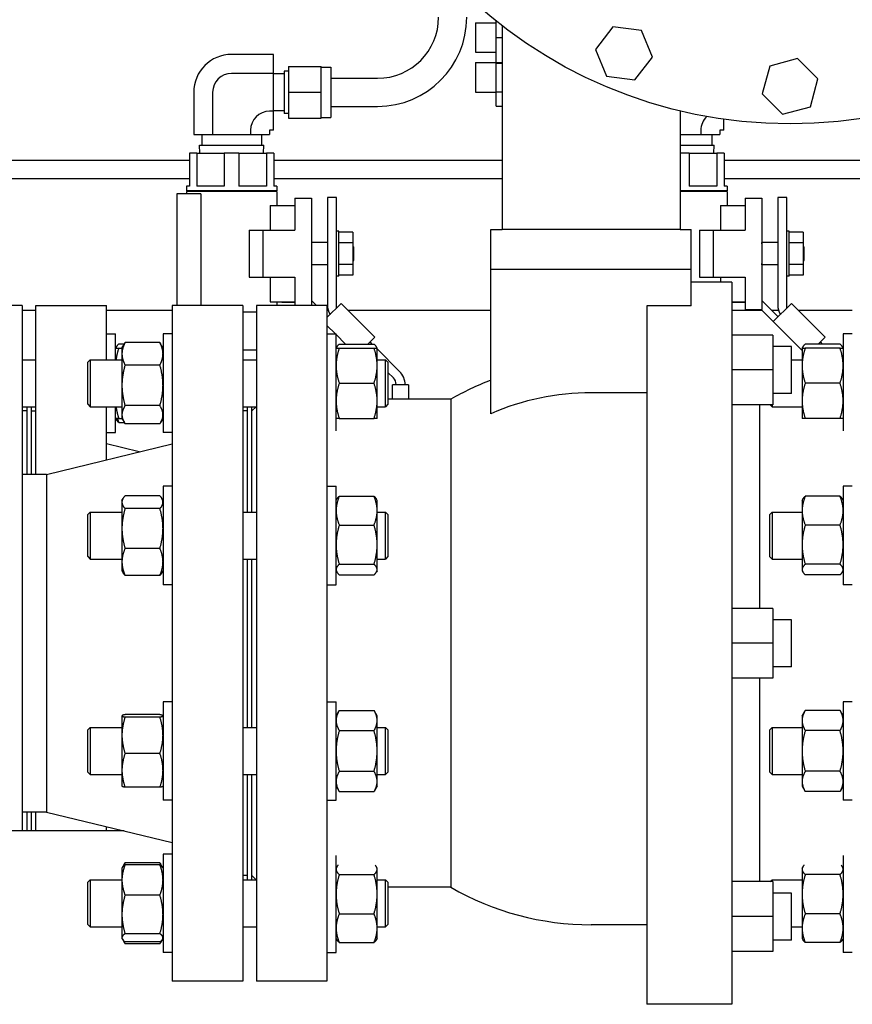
# Model space of a CAD drawing. Header units: inches. Extents: x 24 to 1128, y -69 to 748.
# Tile 87 of 256: x 188 to 199, y 195 to 208. Entities that reach past the tile are written whole.
import ezdxf

# ---------------------------------------------------------------- set-up
doc = ezdxf.new("R2010")
doc.units = ezdxf.units.IN
doc.header["$LTSCALE"] = 32
doc.header["$MEASUREMENT"] = 0
doc.layers.add('Visible (ANSI)', color=7, linetype='Continuous', lineweight=30)

msp = doc.modelspace()

# ---------------------------------------------------------------- linework, layer by layer
at = {"layer": 'Visible (ANSI)'}
for p, q in [((194.39347, 207.62585), (194.39347, 207.62579)), ((194.39347, 207.62585), (194.66947, 207.62585)), ((194.39347, 207.62579), (194.39347, 207.23179)), ((194.39347, 207.62579), (194.66947, 207.62579)), ((194.66947, 207.42879), (194.66947, 207.64779)), ((194.74787, 207.58629), (194.74787, 204.87067)), ((196.22625, 207.57162), (195.99288, 207.26748)), ((196.60633, 207.52158), (196.22625, 207.57162)), ((196.75304, 207.1674), (196.60633, 207.52158)), ((194.66947, 207.09679), (194.66947, 207.42879)), ((194.66947, 207.42879), (194.74787, 207.42879)), ((195.99288, 207.26748), (196.13958, 206.9133)), ((191.70537, 207.20385), (191.14534, 207.20385)), ((191.70537, 206.95126), (191.70537, 207.20385)), ((194.39347, 207.23179), (194.66947, 207.23179)), ((196.51967, 206.86326), (196.75304, 207.1674)), ((198.68459, 207.14766), (198.31429, 207.04844)), ((198.95567, 206.87659), (198.68459, 207.14766)), ((191.90221, 207.04267), (191.90221, 206.69867)), ((191.90221, 207.04267), (192.33922, 207.04267)), ((192.33922, 206.69867), (192.33922, 207.04267)), ((192.33922, 207.03267), (192.46521, 207.03267)), ((192.46521, 207.03267), (192.46521, 206.36467)), ((194.39347, 207.09396), (194.39347, 206.69996)), ((194.39347, 207.09396), (194.66947, 207.09396)), ((194.66947, 207.09679), (194.74787, 207.09679)), ((194.66947, 207.08864), (194.66947, 207.09679)), ((194.66947, 206.70528), (194.66947, 207.08864)), ((194.66947, 207.08864), (194.74787, 207.08864)), ((198.31429, 207.04844), (198.21507, 206.67814)), ((191.70537, 206.95126), (191.14534, 206.95126)), ((191.70537, 206.44608), (191.70537, 206.95126)), ((191.84316, 206.94617), (191.70537, 206.94617)), ((191.84316, 206.97927), (191.84316, 206.41807)), ((191.90221, 206.97927), (191.84316, 206.97927)), ((192.46521, 206.88617), (193.09021, 206.88617)), ((196.13958, 206.9133), (196.51967, 206.86326)), ((198.85645, 206.50629), (198.95567, 206.87659)), ((190.64003, 206.69854), (190.64003, 206.13867)), ((190.89262, 206.69854), (190.89262, 206.13867)), ((191.90221, 206.69867), (191.90221, 206.35467)), ((191.90221, 206.69867), (192.33922, 206.69867)), ((192.33922, 206.35467), (192.33922, 206.69867)), ((194.39347, 206.69996), (194.66947, 206.69996)), ((194.66947, 206.5136), (194.66947, 206.70528)), ((194.66947, 206.70528), (194.74787, 206.70528)), ((198.21507, 206.67814), (198.48615, 206.40707)), ((192.46521, 206.51117), (193.09021, 206.51117)), ((194.66947, 206.5136), (194.74787, 206.5136)), ((198.48615, 206.40707), (198.85645, 206.50629)), ((191.70537, 206.44608), (191.65131, 206.44608)), ((191.84316, 206.45117), (191.70537, 206.45117)), ((191.70537, 206.19349), (191.70537, 206.44608)), ((191.90221, 206.41807), (191.84316, 206.41807)), ((191.90221, 206.35467), (192.33922, 206.35467)), ((192.33922, 206.36467), (192.46521, 206.36467)), ((197.12287, 206.45031), (197.12287, 204.87067)), ((197.70537, 206.19349), (197.70537, 206.33962)), ((190.64003, 206.13867), (190.89262, 206.13867)), ((190.74887, 206.13867), (190.74887, 205.99567)), ((190.89262, 206.13867), (191.39793, 206.13867)), ((191.39793, 206.1927), (191.39793, 206.13867)), ((191.39793, 206.13867), (191.65052, 206.13867)), ((191.54187, 206.13867), (191.54187, 205.99567)), ((191.65052, 206.1927), (191.65052, 206.13867)), ((191.70537, 206.19349), (191.65131, 206.19349)), ((197.12287, 206.13867), (197.39793, 206.13867)), ((197.39793, 206.1927), (197.39793, 206.13867)), ((197.39793, 206.13867), (197.65052, 206.13867)), ((197.54187, 206.13867), (197.54187, 205.99567)), ((197.65052, 206.1927), (197.65052, 206.13867)), ((197.70537, 206.19349), (197.65131, 206.19349)), ((190.71614, 205.99567), (191.5746, 205.99567)), ((190.71949, 205.88867), (190.71614, 205.99567)), ((191.57125, 205.88867), (191.5746, 205.99567)), ((197.12287, 205.99567), (197.5746, 205.99567)), ((197.57125, 205.88867), (197.5746, 205.99567)), ((190.68083, 205.88867), (190.58287, 205.88867)), ((190.58287, 205.88867), (190.58287, 205.44667)), ((190.68083, 205.88867), (190.68083, 205.44667)), ((190.68083, 205.88867), (191.04741, 205.88867)), ((191.24333, 205.88867), (191.04741, 205.88867)), ((191.04741, 205.88867), (191.04741, 205.44667)), ((191.24333, 205.88867), (191.24333, 205.44667)), ((191.24333, 205.88867), (191.60991, 205.88867)), ((191.70787, 205.88867), (191.60991, 205.88867)), ((191.60991, 205.88867), (191.60991, 205.44667)), ((191.70787, 205.88867), (191.70787, 205.44667)), ((197.24333, 205.88867), (197.12287, 205.88867)), ((197.24333, 205.88867), (197.24333, 205.44667)), ((197.24333, 205.88867), (197.60991, 205.88867)), ((197.70787, 205.88867), (197.60991, 205.88867)), ((197.60991, 205.88867), (197.60991, 205.44667)), ((197.70787, 205.88867), (197.70787, 205.44667)), ((186.56497, 205.79617), (190.58287, 205.79617)), ((191.70787, 205.79617), (194.74787, 205.79617)), ((197.70787, 205.79617), (202.58287, 205.79617)), ((190.58287, 205.54617), (186.56497, 205.54617)), ((190.58287, 205.44667), (190.54437, 205.44667)), ((190.54437, 205.44667), (190.54437, 205.38667)), ((191.04741, 205.44667), (190.68083, 205.44667)), ((191.60991, 205.44667), (191.24333, 205.44667)), ((194.74787, 205.54617), (191.70787, 205.54617)), ((191.74637, 205.44667), (191.70787, 205.44667)), ((191.74637, 205.44667), (191.74637, 205.38667)), ((197.60991, 205.44667), (197.24333, 205.44667)), ((202.58287, 205.54617), (197.70787, 205.54617)), ((197.74637, 205.44667), (197.70787, 205.44667)), ((197.74637, 205.44667), (197.74637, 205.38667)), ((190.73598, 205.34667), (190.41437, 205.34667)), ((190.41437, 205.34667), (190.41437, 203.85867)), ((191.74637, 205.38667), (190.54437, 205.38667)), ((191.74637, 205.37667), (190.54437, 205.37667)), ((190.54437, 205.37667), (190.54437, 205.34667)), ((190.55037, 205.38667), (190.55037, 205.37667)), ((190.73598, 205.34667), (190.73598, 203.85867)), ((191.74037, 205.38667), (191.74037, 205.37667)), ((191.74637, 205.37667), (191.74637, 205.19167)), ((191.98737, 205.29067), (192.20937, 205.29067)), ((191.98737, 205.29067), (191.98737, 204.86067)), ((192.20937, 205.29067), (192.20937, 203.85867)), ((192.54097, 205.29867), (192.42137, 205.29867)), ((192.42137, 205.29867), (192.42137, 203.86626)), ((192.54097, 203.82321), (192.54097, 205.29867)), ((197.74637, 205.38667), (197.12287, 205.38667)), ((197.74637, 205.37667), (197.12287, 205.37667)), ((197.74037, 205.38667), (197.74037, 205.37667)), ((197.74637, 205.37667), (197.74637, 205.19167)), ((197.98737, 205.29067), (198.20937, 205.29067)), ((197.98737, 205.29067), (197.98737, 204.86067)), ((198.20937, 205.29067), (198.20937, 203.80667)), ((198.54097, 205.29867), (198.42137, 205.29867)), ((198.42137, 205.29867), (198.42137, 203.86626)), ((198.54097, 203.82321), (198.54097, 205.29867)), ((191.65904, 205.19167), (191.65904, 204.86067)), ((191.65904, 205.19167), (191.98737, 205.19167)), ((197.65904, 205.19167), (197.65904, 204.86067)), ((197.65904, 205.19167), (197.98737, 205.19167)), ((191.37837, 204.86067), (191.37837, 204.23667)), ((191.37837, 204.86067), (191.56637, 204.86067)), ((191.56637, 204.86067), (191.98737, 204.86067)), ((191.56637, 204.23667), (191.56637, 204.86067)), ((192.57197, 204.84967), (192.54097, 204.84967)), ((192.57197, 204.24767), (192.57197, 204.84967)), ((192.75947, 204.83417), (192.57197, 204.83417)), ((192.75947, 204.83417), (192.75947, 204.69142)), ((194.60037, 204.87067), (194.74787, 204.87067)), ((194.60037, 204.34067), (194.60037, 204.87067)), ((197.12287, 204.87067), (194.74787, 204.87067)), ((197.12287, 204.87067), (197.27037, 204.87067)), ((197.27037, 204.34067), (197.27037, 204.87067)), ((197.37837, 204.86067), (197.37837, 204.23667)), ((197.37837, 204.86067), (197.56637, 204.86067)), ((197.56637, 204.86067), (197.98737, 204.86067)), ((197.56637, 204.23667), (197.56637, 204.86067)), ((198.57197, 204.84967), (198.54097, 204.84967)), ((198.57197, 204.24767), (198.57197, 204.84967)), ((198.75947, 204.83417), (198.57197, 204.83417)), ((198.75947, 204.83417), (198.75947, 204.69142)), ((192.42137, 204.69742), (192.20937, 204.69742)), ((192.75947, 204.69142), (192.57197, 204.69142)), ((192.75947, 204.69142), (192.75947, 204.40592)), ((192.75947, 204.64067), (192.77537, 204.64067)), ((192.77537, 204.45667), (192.77537, 204.64067)), ((198.21037, 204.69867), (198.20937, 204.69867)), ((198.21037, 204.67867), (198.21037, 204.69867)), ((198.42137, 204.69742), (198.21037, 204.69742)), ((198.21037, 204.67867), (198.21037, 204.65879)), ((198.75947, 204.69142), (198.57197, 204.69142)), ((198.75947, 204.69142), (198.75947, 204.40592)), ((198.75947, 204.64067), (198.77537, 204.64067)), ((198.77537, 204.45667), (198.77537, 204.64067)), ((192.42137, 204.39992), (192.20937, 204.39992)), ((192.75947, 204.40592), (192.57197, 204.40592)), ((192.75947, 204.45667), (192.77537, 204.45667)), ((192.75947, 204.40592), (192.75947, 204.26317)), ((198.21037, 204.39867), (198.20937, 204.39867)), ((198.21037, 204.43855), (198.21037, 204.41867)), ((198.21037, 204.39867), (198.21037, 204.41867)), ((198.42137, 204.39992), (198.21037, 204.39992)), ((198.75947, 204.40592), (198.57197, 204.40592)), ((198.75947, 204.45667), (198.77537, 204.45667)), ((198.75947, 204.40592), (198.75947, 204.26317)), ((192.57197, 204.24767), (192.54097, 204.24767)), ((192.75947, 204.26317), (192.57197, 204.26317)), ((194.60037, 204.34067), (197.27037, 204.34067)), ((194.60037, 202.41746), (194.60037, 204.34067)), ((197.27037, 203.85445), (197.27037, 204.34067)), ((198.57197, 204.24767), (198.54097, 204.24767)), ((198.75947, 204.26317), (198.57197, 204.26317)), ((191.37837, 204.23667), (191.56637, 204.23667)), ((191.56637, 204.23667), (191.98737, 204.23667)), ((191.65904, 204.23667), (191.65904, 203.90567)), ((191.98737, 204.23667), (191.98737, 203.85867)), ((197.80937, 204.16867), (197.27037, 204.16867)), ((197.37837, 204.23667), (197.56637, 204.23667)), ((197.56637, 204.23667), (197.98737, 204.23667)), ((197.65904, 204.23667), (197.65904, 204.16867)), ((197.80937, 204.16867), (197.80937, 194.54867)), ((197.98737, 204.23667), (197.98737, 203.80667)), ((188.35238, 203.85867), (187.47836, 203.85867)), ((188.35238, 203.85867), (188.35238, 196.85867)), ((188.53787, 201.60867), (188.53787, 203.85867)), ((188.53787, 203.85867), (189.47787, 203.85867)), ((189.47787, 203.13572), (189.47787, 203.85867)), ((190.35287, 203.85867), (190.35287, 194.85867)), ((191.29287, 203.85867), (190.35287, 203.85867)), ((191.29287, 203.85867), (191.29287, 194.85867)), ((191.47537, 203.85867), (191.47537, 194.85867)), ((192.41537, 203.85867), (191.47537, 203.85867)), ((191.65904, 203.90567), (191.98737, 203.90567)), ((191.74637, 203.90567), (191.74637, 203.85867)), ((191.81454, 203.90567), (191.81454, 203.90297)), ((191.81454, 203.90297), (191.98737, 203.90297)), ((192.2757, 203.85867), (192.20937, 203.925)), ((192.6044, 203.88664), (192.41537, 203.69761)), ((192.41537, 203.85867), (192.41537, 194.85867)), ((193.05341, 203.43762), (192.6044, 203.88664)), ((196.67937, 203.85445), (196.67937, 194.54867)), ((197.27037, 203.85445), (196.67937, 203.85445)), ((197.80937, 203.90567), (197.98737, 203.90567)), ((197.81454, 203.90567), (197.81454, 203.90297)), ((197.81454, 203.90297), (197.98737, 203.90297)), ((198.42606, 203.7083), (198.20937, 203.925)), ((198.6044, 203.88664), (198.36264, 203.64488)), ((199.05341, 203.43762), (198.6044, 203.88664)), ((188.35238, 203.79617), (188.53787, 203.79617)), ((189.47787, 203.79617), (190.35287, 203.79617)), ((191.29287, 203.77267), (191.47537, 203.77267)), ((192.41537, 203.79617), (192.4314, 203.79617)), ((192.42606, 203.7083), (192.41537, 203.719)), ((192.69486, 203.79617), (194.60037, 203.79617)), ((197.80937, 203.79617), (198.21134, 203.79617)), ((197.98737, 203.80667), (198.20937, 203.80667)), ((198.20084, 203.80667), (198.36264, 203.64488)), ((198.3382, 203.79617), (198.4314, 203.79617)), ((198.69486, 203.79617), (199.41537, 203.79617)), ((192.41537, 203.59214), (192.52859, 203.47892)), ((198.36264, 203.64488), (198.74637, 203.26114)), ((189.47787, 203.47947), (189.59987, 203.47947)), ((189.59987, 203.13572), (189.59987, 203.47947)), ((190.23087, 203.47947), (190.23087, 202.16697)), ((190.35287, 203.47947), (190.23087, 203.47947)), ((192.41537, 203.47892), (192.53737, 203.47892)), ((192.53737, 202.18751), (192.53737, 203.47892)), ((192.53737, 203.47014), (192.66191, 203.34561)), ((198.35637, 203.46467), (197.80937, 203.46467)), ((198.35637, 203.46455), (197.80937, 203.46455)), ((198.35637, 203.46467), (198.35637, 203.46455)), ((198.35637, 203.46455), (198.35637, 202.99955)), ((199.29337, 203.47892), (199.29337, 202.18751)), ((199.41537, 203.47892), (199.29337, 203.47892)), ((189.64174, 203.34604), (189.71509, 203.34604)), ((189.68387, 203.29197), (189.71582, 203.34731)), ((190.189, 203.36351), (189.72574, 203.36351)), ((190.23087, 203.29197), (190.19892, 203.34731)), ((192.57924, 203.34561), (193.0425, 203.34561)), ((192.96139, 203.34561), (193.05341, 203.43762)), ((193.01857, 203.34561), (192.98998, 203.3742)), ((199.2515, 203.34561), (198.78824, 203.34561)), ((198.96139, 203.34561), (199.05341, 203.43762)), ((199.01857, 203.34561), (198.98998, 203.3742)), ((189.59987, 203.29197), (189.60942, 203.3085)), ((189.64174, 203.29197), (189.68387, 203.29197)), ((189.68387, 203.29197), (189.68387, 203.21441)), ((189.68387, 203.21441), (189.68387, 202.79516)), ((191.29287, 203.26867), (191.47537, 203.26867)), ((192.53737, 203.29154), (192.54692, 203.30807)), ((192.57924, 203.29142), (193.0425, 203.29142)), ((193.08437, 203.29154), (193.07482, 203.30807)), ((193.08437, 203.29142), (193.08437, 203.29154)), ((193.08437, 203.05704), (193.08437, 203.29142)), ((193.38375, 202.98043), (193.08437, 203.27981)), ((198.60637, 203.31217), (198.35637, 203.31217)), ((198.60637, 203.31205), (198.35637, 203.31205)), ((198.60637, 203.31205), (198.60637, 203.31217)), ((198.60637, 202.68705), (198.60637, 203.31205)), ((198.74637, 203.29154), (198.75592, 203.30807)), ((198.74637, 203.29154), (198.74637, 203.29142)), ((198.74637, 203.29142), (198.74637, 203.05704)), ((199.2515, 203.29142), (198.78824, 203.29142)), ((199.29337, 203.29154), (199.28382, 203.30807)), ((188.35238, 203.13572), (188.53787, 203.13572)), ((189.22787, 203.10442), (189.25917, 203.13572)), ((189.22787, 202.54202), (189.22787, 203.10442)), ((189.25917, 203.13572), (189.25917, 202.51072)), ((189.25917, 203.13572), (189.68387, 203.13572)), ((190.189, 203.06531), (189.72574, 203.06531)), ((191.29287, 203.13572), (191.47537, 203.13572)), ((193.08437, 203.13572), (193.19657, 203.13572)), ((193.19657, 202.51072), (193.19657, 203.13572)), ((193.22787, 203.10442), (193.19657, 203.13572)), ((193.22787, 203.10442), (193.22787, 202.54202)), ((198.60637, 203.13529), (198.74637, 203.13529)), ((198.60637, 203.13517), (198.74637, 203.13517)), ((193.08437, 202.58829), (193.08437, 203.05704)), ((193.22787, 202.96717), (193.30076, 202.89428)), ((198.35637, 202.99955), (197.80937, 202.99955)), ((198.35637, 202.99955), (198.35637, 202.53455)), ((198.74637, 203.05704), (198.74637, 202.58829)), ((192.57924, 202.82267), (193.0425, 202.82267)), ((193.32037, 202.80167), (193.29037, 202.80167)), ((193.29037, 202.60867), (193.29037, 202.80167)), ((193.47397, 202.80167), (193.32037, 202.80167)), ((193.33737, 202.80589), (193.33737, 202.80167)), ((193.45697, 202.80167), (193.45697, 202.80366)), ((193.50397, 202.80167), (193.47397, 202.80167)), ((193.50397, 202.80167), (193.50397, 202.60867)), ((199.2515, 202.82267), (198.78824, 202.82267)), ((189.68387, 202.79516), (189.68387, 202.40397)), ((196.67937, 202.69609), (195.93537, 202.69609)), ((198.60637, 202.68705), (198.35637, 202.68705)), ((189.22787, 202.54202), (189.25917, 202.51072)), ((193.08437, 202.35392), (193.08437, 202.58829)), ((193.22787, 202.54202), (193.19657, 202.51072)), ((194.06454, 202.60867), (193.22787, 202.60867)), ((194.06454, 202.60867), (194.06454, 196.10867)), ((198.74637, 202.58829), (198.74637, 202.35392)), ((188.35238, 202.51072), (188.53787, 202.51072)), ((188.41537, 202.45316), (188.35238, 202.45316)), ((188.41537, 202.51072), (188.41537, 201.60867)), ((188.47787, 201.60867), (188.47787, 202.51072)), ((188.47787, 202.45367), (188.53787, 202.45367)), ((189.25917, 202.51072), (189.68387, 202.51072)), ((189.47787, 201.80189), (189.47787, 202.51072)), ((189.59987, 202.16697), (189.59987, 202.51072)), ((190.189, 202.52501), (189.72574, 202.52501)), ((191.29287, 202.51072), (191.47537, 202.51072)), ((191.35287, 202.45367), (191.29287, 202.45367)), ((191.35287, 202.51072), (191.35287, 201.10623)), ((191.41537, 201.10623), (191.41537, 202.51072)), ((191.41537, 202.45367), (191.47242, 202.51072)), ((193.08437, 202.51072), (193.19657, 202.51072)), ((198.35637, 202.53455), (197.80937, 202.53455)), ((198.18437, 199.82355), (198.18437, 202.53455)), ((198.32228, 202.53455), (198.34667, 202.51017)), ((198.34667, 202.53455), (198.34667, 202.51017)), ((198.34667, 202.51017), (198.74637, 202.51017)), ((189.59987, 202.35447), (189.60942, 202.33793)), ((189.64174, 202.35447), (189.68387, 202.35447)), ((189.64174, 202.3004), (189.71509, 202.3004)), ((189.68387, 202.40397), (189.68387, 202.35447)), ((189.68387, 202.35447), (189.71582, 202.29912)), ((190.189, 202.28292), (189.72574, 202.28292)), ((190.23087, 202.35447), (190.19892, 202.29912)), ((192.57924, 202.35392), (193.0425, 202.35392)), ((199.2515, 202.35392), (198.78824, 202.35392)), ((189.47787, 202.16697), (189.59987, 202.16697)), ((190.35287, 202.16697), (190.23087, 202.16697)), ((188.67954, 201.60867), (190.35287, 202.01367)), ((189.91537, 201.90778), (189.47787, 202.01367)), ((188.35287, 201.60867), (188.35287, 197.10867)), ((188.67954, 201.60867), (188.35287, 201.60867)), ((188.67954, 201.60867), (188.67954, 197.10867)), ((190.23087, 201.44998), (190.23087, 200.13748)), ((190.35287, 201.44998), (190.23087, 201.44998)), ((192.41537, 201.44964), (192.53737, 201.44964)), ((192.53737, 200.13714), (192.53737, 201.44964)), ((199.29337, 201.44964), (199.29337, 200.13714)), ((199.41537, 201.44964), (199.29337, 201.44964)), ((189.68387, 201.26248), (189.6985, 201.28783)), ((189.68387, 201.26248), (189.68387, 201.23844)), ((189.68387, 201.23844), (189.68387, 200.88773)), ((190.189, 201.324), (189.72574, 201.324)), ((190.23087, 201.26248), (190.21624, 201.28783)), ((192.53737, 201.26214), (192.54692, 201.27867)), ((192.57924, 201.31621), (193.0425, 201.31621)), ((193.08437, 201.26214), (193.07482, 201.27867)), ((193.08437, 201.12485), (193.08437, 201.26214)), ((198.74637, 201.26214), (198.75592, 201.27867)), ((198.74637, 201.26214), (198.74637, 201.12485)), ((199.2515, 201.31621), (198.78824, 201.31621)), ((199.29337, 201.26214), (199.28382, 201.27867)), ((189.22787, 201.07493), (189.25917, 201.10623)), ((189.25917, 201.10623), (189.25917, 200.48123)), ((189.25917, 201.10623), (189.68387, 201.10623)), ((190.189, 201.15287), (189.72574, 201.15287)), ((191.29287, 201.10623), (191.47537, 201.10623)), ((193.08437, 200.67207), (193.08437, 201.12485)), ((193.08437, 201.10623), (193.19657, 201.10623)), ((193.19657, 200.48123), (193.19657, 201.10623)), ((193.22787, 201.07493), (193.19657, 201.10623)), ((198.31537, 201.07459), (198.34667, 201.10589)), ((198.34667, 201.10589), (198.34667, 200.48089)), ((198.34667, 201.10589), (198.74637, 201.10589)), ((198.74637, 201.12485), (198.74637, 200.67207)), ((189.22787, 200.51253), (189.22787, 201.07493)), ((193.22787, 201.07493), (193.22787, 200.51253)), ((198.31537, 200.51219), (198.31537, 201.07459)), ((189.68387, 200.88773), (189.68387, 200.44303)), ((192.57924, 200.93348), (193.0425, 200.93348)), ((199.2515, 200.93348), (198.78824, 200.93348)), ((190.189, 200.6226), (189.72574, 200.6226)), ((193.08437, 200.34061), (193.08437, 200.67207)), ((198.74637, 200.67207), (198.74637, 200.34061)), ((189.22787, 200.51253), (189.25917, 200.48123)), ((189.25917, 200.48123), (189.68387, 200.48123)), ((189.68387, 200.44303), (189.68387, 200.32498)), ((191.29287, 200.48123), (191.47537, 200.48123)), ((191.35287, 200.48123), (191.35287, 198.23611)), ((191.41537, 198.23611), (191.41537, 200.48123)), ((193.08437, 200.48123), (193.19657, 200.48123)), ((193.22787, 200.51253), (193.19657, 200.48123)), ((198.31537, 200.51219), (198.34667, 200.48089)), ((198.34667, 200.48089), (198.74637, 200.48089)), ((189.68387, 200.32498), (189.6985, 200.29964)), ((190.23087, 200.32498), (190.21624, 200.29964)), ((192.53737, 200.32464), (192.54692, 200.3081)), ((192.57924, 200.41066), (193.0425, 200.41066)), ((193.08437, 200.32464), (193.07482, 200.3081)), ((193.08437, 200.32464), (193.08437, 200.34061)), ((198.74637, 200.34061), (198.74637, 200.32464)), ((198.74637, 200.32464), (198.75592, 200.3081)), ((199.2515, 200.41066), (198.78824, 200.41066)), ((199.29337, 200.32464), (199.28382, 200.3081)), ((190.189, 200.26346), (189.72574, 200.26346)), ((192.57924, 200.27057), (193.0425, 200.27057)), ((199.2515, 200.27057), (198.78824, 200.27057)), ((190.35287, 200.13748), (190.23087, 200.13748)), ((192.41537, 200.13714), (192.53737, 200.13714)), ((199.41537, 200.13714), (199.29337, 200.13714)), ((198.35637, 199.82355), (197.80937, 199.82355)), ((198.35637, 199.82355), (198.35637, 199.35855)), ((198.60637, 199.67105), (198.35637, 199.67105)), ((198.60637, 199.04605), (198.60637, 199.67105)), ((198.35637, 199.35855), (197.80937, 199.35855)), ((198.35637, 199.35855), (198.35637, 198.89355)), ((198.60637, 199.04605), (198.35637, 199.04605)), ((198.35637, 198.89355), (197.80937, 198.89355)), ((198.18437, 196.18267), (198.18437, 198.89355)), ((190.23087, 198.57986), (190.23087, 197.26736)), ((190.35287, 198.57986), (190.23087, 198.57986)), ((192.41537, 198.57992), (192.53737, 198.57992)), ((192.53737, 197.26742), (192.53737, 198.57992)), ((199.29337, 198.57992), (199.29337, 197.26742)), ((199.41537, 198.57992), (199.29337, 198.57992)), ((189.68387, 198.39236), (189.68436, 198.3932)), ((189.68387, 198.39236), (189.68387, 198.39152)), ((189.68387, 198.39152), (189.68387, 198.13326)), ((190.189, 198.40772), (189.72574, 198.40772)), ((190.189, 198.37532), (189.72574, 198.37532)), ((190.23087, 198.39236), (190.23038, 198.3932)), ((192.53737, 198.39242), (192.57924, 198.46494)), ((192.57924, 198.46494), (193.0425, 198.46494)), ((193.08437, 198.39242), (193.0425, 198.46494)), ((193.08437, 198.32962), (193.08437, 198.39242)), ((198.74637, 198.39242), (198.78824, 198.46494)), ((198.74637, 198.39242), (198.74637, 198.32962)), ((199.2515, 198.46494), (198.78824, 198.46494)), ((199.29337, 198.39242), (199.2515, 198.46494)), ((189.22787, 198.20481), (189.25917, 198.23611)), ((189.25917, 198.23611), (189.25917, 197.61111)), ((189.25917, 198.23611), (189.68387, 198.23611)), ((191.29287, 198.23611), (191.47537, 198.23611)), ((193.08437, 197.92367), (193.08437, 198.32962)), ((193.08437, 198.23611), (193.19657, 198.23611)), ((193.19657, 197.61111), (193.19657, 198.23611)), ((193.22787, 198.20481), (193.19657, 198.23611)), ((198.31537, 198.20487), (198.34667, 198.23617)), ((198.34667, 198.23617), (198.34667, 197.61117)), ((198.34667, 198.23617), (198.74637, 198.23617)), ((198.74637, 198.32962), (198.74637, 197.92367)), ((189.22787, 197.64241), (189.22787, 198.20481)), ((189.68387, 198.13326), (189.68387, 197.66535)), ((192.57924, 198.1943), (193.0425, 198.1943)), ((193.22787, 198.20481), (193.22787, 197.64241)), ((198.31537, 197.64247), (198.31537, 198.20487)), ((199.2515, 198.1943), (198.78824, 198.1943)), ((190.189, 197.89121), (189.72574, 197.89121)), ((193.08437, 197.51772), (193.08437, 197.92367)), ((198.74637, 197.92367), (198.74637, 197.51772)), ((189.22787, 197.64241), (189.25917, 197.61111)), ((189.25917, 197.61111), (189.68387, 197.61111)), ((189.68387, 197.66535), (189.68387, 197.45486)), ((191.29287, 197.61111), (191.47537, 197.61111)), ((191.35287, 197.61111), (191.35287, 196.20662)), ((191.41537, 196.20662), (191.41537, 197.61111)), ((192.57924, 197.65304), (193.0425, 197.65304)), ((193.08437, 197.61111), (193.19657, 197.61111)), ((193.22787, 197.64241), (193.19657, 197.61111)), ((198.31537, 197.64247), (198.34667, 197.61117)), ((198.34667, 197.61117), (198.74637, 197.61117)), ((199.2515, 197.65304), (198.78824, 197.65304)), ((189.68387, 197.45486), (189.68436, 197.45401)), ((190.189, 197.4395), (189.72574, 197.4395)), ((190.23087, 197.45486), (190.23038, 197.45401)), ((192.53737, 197.45492), (192.57924, 197.3824)), ((193.08437, 197.45492), (193.0425, 197.3824)), ((193.08437, 197.45492), (193.08437, 197.51772)), ((198.74637, 197.51772), (198.74637, 197.45492)), ((198.74637, 197.45492), (198.78824, 197.3824)), ((199.29337, 197.45492), (199.2515, 197.3824)), ((192.57924, 197.3824), (193.0425, 197.3824)), ((199.2515, 197.3824), (198.78824, 197.3824)), ((190.35287, 197.26736), (190.23087, 197.26736)), ((192.41537, 197.26742), (192.53737, 197.26742)), ((199.41537, 197.26742), (199.29337, 197.26742)), ((188.67954, 197.10867), (188.35287, 197.10867)), ((188.41537, 197.10867), (188.41537, 196.85867)), ((188.47787, 196.85867), (188.47787, 197.10867)), ((188.53787, 196.85867), (188.53787, 197.10867)), ((188.67954, 197.10867), (190.35287, 196.70367)), ((189.47787, 196.85867), (189.47787, 196.91545)), ((189.71246, 196.85867), (184.71037, 196.85867)), ((190.23087, 196.55037), (190.23087, 195.23787)), ((190.35287, 196.55037), (190.23087, 196.55037)), ((192.53737, 195.2383), (192.53737, 196.5297)), ((199.29337, 196.5297), (199.29337, 195.2383)), ((189.68387, 196.36287), (189.68948, 196.37259)), ((189.68948, 196.37259), (189.71582, 196.41821)), ((190.189, 196.43442), (189.72574, 196.43442)), ((190.189, 196.40762), (189.72574, 196.40762)), ((190.22526, 196.37259), (190.19892, 196.41821)), ((190.23087, 196.36287), (190.22526, 196.37259)), ((192.53737, 196.3633), (192.54692, 196.37984)), ((193.08437, 196.3633), (193.07482, 196.37984)), ((198.74637, 196.3633), (198.75592, 196.37984)), ((199.29337, 196.3633), (199.28382, 196.37984)), ((189.68387, 196.36287), (189.68387, 196.20514)), ((191.35287, 196.26367), (191.29287, 196.26367)), ((191.41537, 196.26367), (191.47242, 196.20662)), ((192.57924, 196.27729), (193.0425, 196.27729)), ((193.08437, 196.34733), (193.08437, 196.3633)), ((193.08437, 196.01587), (193.08437, 196.34733)), ((198.74637, 196.3633), (198.74637, 196.34733)), ((198.74637, 196.34733), (198.74637, 196.01587)), ((199.2515, 196.27729), (198.78824, 196.27729)), ((189.22787, 196.17532), (189.25917, 196.20662)), ((189.22787, 195.61292), (189.22787, 196.17532)), ((189.25917, 196.20662), (189.25917, 195.58162)), ((189.25917, 196.20662), (189.68387, 196.20662)), ((189.68387, 196.20514), (189.68387, 195.74591)), ((191.29287, 196.20662), (191.47537, 196.20662)), ((193.08437, 196.20662), (193.19657, 196.20662)), ((193.19657, 195.58162), (193.19657, 196.20662)), ((193.22787, 196.17532), (193.19657, 196.20662)), ((193.22787, 196.17532), (193.22787, 195.61292)), ((194.06454, 196.10867), (193.22787, 196.10867)), ((198.35637, 196.18267), (197.80937, 196.18267)), ((198.32229, 196.18267), (198.34667, 196.20705)), ((198.34667, 196.20705), (198.34667, 196.18267)), ((198.34667, 196.20705), (198.74637, 196.20705)), ((198.35637, 196.18267), (198.35637, 195.71767)), ((190.189, 196.00266), (189.72574, 196.00266)), ((193.08437, 195.5631), (193.08437, 196.01587)), ((198.60637, 196.03017), (198.35637, 196.03017)), ((198.60637, 195.40517), (198.60637, 196.03017)), ((198.74637, 196.01587), (198.74637, 195.5631)), ((189.68387, 195.74591), (189.68387, 195.43489)), ((192.57924, 195.75446), (193.0425, 195.75446)), ((198.35637, 195.71767), (197.80937, 195.71767)), ((198.35637, 195.71767), (198.35637, 195.25267)), ((199.2515, 195.75446), (198.78824, 195.75446)), ((189.22787, 195.61292), (189.25917, 195.58162)), ((193.22787, 195.61292), (193.19657, 195.58162)), ((196.67937, 195.60867), (195.93537, 195.60867)), ((189.25917, 195.58162), (189.68387, 195.58162)), ((190.189, 195.48916), (189.72574, 195.48916)), ((191.29287, 195.58162), (191.47537, 195.58162)), ((193.08437, 195.58162), (193.19657, 195.58162)), ((193.08437, 195.4258), (193.08437, 195.5631)), ((198.60637, 195.58205), (198.74637, 195.58205)), ((198.74637, 195.5631), (198.74637, 195.4258)), ((189.68387, 195.43489), (189.68387, 195.42537)), ((189.68387, 195.42537), (189.68948, 195.41565)), ((189.68948, 195.41565), (189.71582, 195.37003)), ((190.189, 195.38062), (189.72574, 195.38062)), ((190.189, 195.35383), (189.72574, 195.35383)), ((190.22526, 195.41565), (190.19892, 195.37003)), ((190.23087, 195.42537), (190.22526, 195.41565)), ((192.53737, 195.4258), (192.54692, 195.40927)), ((192.57924, 195.37173), (193.0425, 195.37173)), ((193.08437, 195.4258), (193.07482, 195.40927)), ((198.60637, 195.40517), (198.35637, 195.40517)), ((198.74637, 195.4258), (198.75592, 195.40927)), ((199.2515, 195.37173), (198.78824, 195.37173)), ((199.29337, 195.4258), (199.28382, 195.40927)), ((190.35287, 195.23787), (190.23087, 195.23787)), ((192.41537, 195.2383), (192.53737, 195.2383)), ((198.35637, 195.25267), (197.80937, 195.25267)), ((199.41537, 195.2383), (199.29337, 195.2383)), ((191.29287, 194.85867), (190.35287, 194.85867)), ((192.41537, 194.85867), (191.47537, 194.85867)), ((197.80937, 194.54867), (196.67937, 194.54867))]:
    msp.add_line(p, q, dxfattribs=at)
msp.add_circle((198.58537, 212.55867), 6.281, dxfattribs=at)
for centre, radius, start, end in [((193.09021, 207.69867), 1.1875, 270, 0), ((193.09021, 207.69867), 0.8125, 270, 0), ((191.14534, 206.69854), 0.50531, 90, 180), ((191.14534, 206.69854), 0.25272, 90, 180), ((191.65131, 206.1927), 0.25338, 90, 180), ((197.65131, 206.1927), 0.25338, 133.56604, 180), ((191.65131, 206.1927), 0.000787, 90, 180), ((197.65131, 206.1927), 0.000787, 90, 180), ((192.67137, 203.86626), 0.25, 180, 210.696901), ((198.67137, 203.86626), 0.25, 180, 210.696901), ((193.20697, 202.80366), 0.25, 0, 45), ((193.21237, 202.80589), 0.125, 0, 45), ((195.93537, 199.35867), 3.75, 110.854745, 119.926435), ((195.93537, 199.35867), 3.33742, 90, 113.578747), ((195.93537, 199.35867), 3.75, 240.073565, 270)]:
    msp.add_arc(centre, radius, start, end, dxfattribs=at)
for points, weights in [([(189.64174, 203.34604), (189.60955, 203.31718), (189.6022, 203.29197)], [1, 1.02892942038, 1.01375847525]), ([(189.72574, 203.36351), (189.68387, 203.28361), (189.68387, 203.21441)], [1, 1.0379548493, 1]), ([(189.71582, 203.34731), (189.72042, 203.35528), (189.72574, 203.36351)], [1.00817877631, 1.00466202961, 1]), ([(190.23087, 203.21441), (190.23087, 203.28361), (190.189, 203.36351)], [1, 1.0379548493, 1]), ([(190.189, 203.36351), (190.19432, 203.35528), (190.19892, 203.34731)], [1, 1.00466202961, 1.00817877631]), ([(192.57924, 203.34561), (192.54697, 203.31668), (192.53967, 203.29142)], [1, 1.02899506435, 1.01368939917]), ([(193.08207, 203.29142), (193.07476, 203.31668), (193.0425, 203.34561)], [1.01368939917, 1.02899506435, 1]), ([(198.78824, 203.34561), (198.75597, 203.31668), (198.74867, 203.29142)], [1, 1.02899506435, 1.01368939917]), ([(199.29107, 203.29142), (199.28376, 203.31668), (199.2515, 203.34561)], [1.01368939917, 1.02899506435, 1]), ([(189.59987, 203.29197), (189.59987, 203.29197), (189.64174, 203.29197)], [1, 1.0379548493, 1]), ([(189.64174, 203.29197), (189.61406, 203.20894), (189.60484, 203.13572)], [1, 1.02477087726, 1.01720879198]), ([(189.68387, 203.21441), (189.68387, 203.14521), (189.72574, 203.06531)], [1, 1.0379548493, 1]), ([(190.189, 203.06531), (190.23087, 203.14521), (190.23087, 203.21441)], [1, 1.0379548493, 1]), ([(192.53737, 203.29142), (192.53737, 203.29142), (192.57924, 203.29142)], [1, 1.0379548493, 1]), ([(192.57924, 203.29142), (192.53737, 203.16582), (192.53737, 203.05704)], [1, 1.0379548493, 1]), ([(193.0425, 203.29142), (193.08437, 203.29142), (193.08437, 203.29142)], [1, 1.0379548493, 1]), ([(193.08437, 203.05704), (193.08437, 203.16582), (193.0425, 203.29142)], [1, 1.0379548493, 1]), ([(198.74637, 203.29142), (198.74637, 203.29142), (198.78824, 203.29142)], [1, 1.0379548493, 1]), ([(198.78824, 203.29142), (198.74637, 203.16582), (198.74637, 203.05704)], [1, 1.0379548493, 1]), ([(199.29337, 203.05704), (199.29337, 203.16582), (199.2515, 203.29142)], [1, 1.0379548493, 1]), ([(199.2515, 203.29142), (199.29337, 203.29142), (199.29337, 203.29142)], [1, 1.0379548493, 1]), ([(189.72574, 203.06531), (189.68387, 202.92053), (189.68387, 202.79516)], [1, 1.0379548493, 1]), ([(190.23087, 202.79516), (190.23087, 202.92053), (190.189, 203.06531)], [1, 1.0379548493, 1]), ([(192.53737, 203.05704), (192.53737, 202.94827), (192.57924, 202.82267)], [1, 1.0379548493, 1]), ([(193.0425, 202.82267), (193.08437, 202.94827), (193.08437, 203.05704)], [1, 1.0379548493, 1]), ([(198.74637, 203.05704), (198.74637, 202.94827), (198.78824, 202.82267)], [1, 1.0379548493, 1]), ([(199.2515, 202.82267), (199.29337, 202.94827), (199.29337, 203.05704)], [1, 1.0379548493, 1]), ([(192.57924, 202.82267), (192.53737, 202.69707), (192.53737, 202.58829)], [1, 1.0379548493, 1]), ([(193.08437, 202.58829), (193.08437, 202.69707), (193.0425, 202.82267)], [1, 1.0379548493, 1]), ([(198.78824, 202.82267), (198.74637, 202.69707), (198.74637, 202.58829)], [1, 1.0379548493, 1]), ([(199.29337, 202.58829), (199.29337, 202.69707), (199.2515, 202.82267)], [1, 1.0379548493, 1]), ([(189.68387, 202.79516), (189.68387, 202.66978), (189.72574, 202.52501)], [1, 1.0379548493, 1]), ([(190.189, 202.52501), (190.23087, 202.66978), (190.23087, 202.79516)], [1, 1.0379548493, 1]), ([(192.53737, 202.58829), (192.53737, 202.47952), (192.57924, 202.35392)], [1, 1.0379548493, 1]), ([(193.0425, 202.35392), (193.08437, 202.47952), (193.08437, 202.58829)], [1, 1.0379548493, 1]), ([(198.74637, 202.58829), (198.74637, 202.47952), (198.78824, 202.35392)], [1, 1.0379548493, 1]), ([(199.2515, 202.35392), (199.29337, 202.47952), (199.29337, 202.58829)], [1, 1.0379548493, 1]), ([(189.60484, 202.51072), (189.61406, 202.43749), (189.64174, 202.35447)], [1.01720879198, 1.02477087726, 1]), ([(189.72574, 202.52501), (189.68387, 202.46014), (189.68387, 202.40397)], [1, 1.0379548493, 1]), ([(190.23087, 202.40397), (190.23087, 202.46014), (190.189, 202.52501)], [1, 1.0379548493, 1]), ([(189.64174, 202.35447), (189.59987, 202.35447), (189.59987, 202.35447)], [1, 1.0379548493, 1]), ([(189.64174, 202.3004), (189.61966, 202.32019), (189.60942, 202.33793)], [1, 1.01965956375, 1.01895290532]), ([(189.62217, 202.35447), (189.63034, 202.32831), (189.64174, 202.3004)], [1.01477953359, 1.01005189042, 1]), ([(189.68387, 202.40397), (189.68387, 202.34779), (189.72574, 202.28292)], [1, 1.0379548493, 1]), ([(190.189, 202.28292), (190.23087, 202.34779), (190.23087, 202.40397)], [1, 1.0379548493, 1]), ([(192.57924, 202.35392), (192.53737, 202.35392), (192.53737, 202.35392)], [1, 1.0379548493, 1]), ([(193.08437, 202.35392), (193.08437, 202.35392), (193.0425, 202.35392)], [1, 1.0379548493, 1]), ([(198.78824, 202.35392), (198.74637, 202.35392), (198.74637, 202.35392)], [1, 1.0379548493, 1]), ([(199.29337, 202.35392), (199.29337, 202.35392), (199.2515, 202.35392)], [1, 1.0379548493, 1]), ([(189.72574, 201.324), (189.68387, 201.27815), (189.68387, 201.23844)], [1, 1.0379548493, 1]), ([(189.68387, 201.23844), (189.68387, 201.19872), (189.72574, 201.15287)], [1, 1.0379548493, 1]), ([(190.23087, 201.23844), (190.23087, 201.27815), (190.189, 201.324)], [1, 1.0379548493, 1]), ([(190.189, 201.15287), (190.23087, 201.19872), (190.23087, 201.23844)], [1, 1.0379548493, 1]), ([(192.57924, 201.31621), (192.53737, 201.21366), (192.53737, 201.12485)], [1, 1.0379548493, 1]), ([(192.54692, 201.27867), (192.55716, 201.29642), (192.57924, 201.31621)], [1.01895290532, 1.01965956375, 1]), ([(193.0425, 201.31621), (193.06458, 201.29642), (193.07482, 201.27867)], [1, 1.01965956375, 1.01895290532]), ([(193.08437, 201.12485), (193.08437, 201.21366), (193.0425, 201.31621)], [1, 1.0379548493, 1]), ([(198.78824, 201.31621), (198.74637, 201.21366), (198.74637, 201.12485)], [1, 1.0379548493, 1]), ([(198.75592, 201.27867), (198.76616, 201.29642), (198.78824, 201.31621)], [1.01895290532, 1.01965956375, 1]), ([(199.29337, 201.12485), (199.29337, 201.21366), (199.2515, 201.31621)], [1, 1.0379548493, 1]), ([(199.2515, 201.31621), (199.27358, 201.29642), (199.28382, 201.27867)], [1, 1.01965956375, 1.01895290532]), ([(189.72574, 201.15287), (189.68387, 201.01078), (189.68387, 200.88773)], [1, 1.0379548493, 1]), ([(190.23087, 200.88773), (190.23087, 201.01078), (190.189, 201.15287)], [1, 1.0379548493, 1]), ([(192.53737, 201.12485), (192.53737, 201.03603), (192.57924, 200.93348)], [1, 1.0379548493, 1]), ([(193.0425, 200.93348), (193.08437, 201.03603), (193.08437, 201.12485)], [1, 1.0379548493, 1]), ([(198.74637, 201.12485), (198.74637, 201.03603), (198.78824, 200.93348)], [1, 1.0379548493, 1]), ([(199.2515, 200.93348), (199.29337, 201.03603), (199.29337, 201.12485)], [1, 1.0379548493, 1]), ([(189.68387, 200.88773), (189.68387, 200.76468), (189.72574, 200.6226)], [1, 1.0379548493, 1]), ([(190.189, 200.6226), (190.23087, 200.76468), (190.23087, 200.88773)], [1, 1.0379548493, 1]), ([(192.57924, 200.93348), (192.53737, 200.79339), (192.53737, 200.67207)], [1, 1.0379548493, 1]), ([(193.08437, 200.67207), (193.08437, 200.79339), (193.0425, 200.93348)], [1, 1.0379548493, 1]), ([(198.78824, 200.93348), (198.74637, 200.79339), (198.74637, 200.67207)], [1, 1.0379548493, 1]), ([(199.29337, 200.67207), (199.29337, 200.79339), (199.2515, 200.93348)], [1, 1.0379548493, 1]), ([(189.72574, 200.6226), (189.68387, 200.52637), (189.68387, 200.44303)], [1, 1.0379548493, 1]), ([(190.23087, 200.44303), (190.23087, 200.52637), (190.189, 200.6226)], [1, 1.0379548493, 1]), ([(192.53737, 200.67207), (192.53737, 200.55075), (192.57924, 200.41066)], [1, 1.0379548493, 1]), ([(193.0425, 200.41066), (193.08437, 200.55075), (193.08437, 200.67207)], [1, 1.0379548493, 1]), ([(198.74637, 200.67207), (198.74637, 200.55075), (198.78824, 200.41066)], [1, 1.0379548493, 1]), ([(199.2515, 200.41066), (199.29337, 200.55075), (199.29337, 200.67207)], [1, 1.0379548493, 1]), ([(189.68387, 200.44303), (189.68387, 200.35969), (189.72574, 200.26346)], [1, 1.0379548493, 1]), ([(190.189, 200.26346), (190.23087, 200.35969), (190.23087, 200.44303)], [1, 1.0379548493, 1]), ([(192.57924, 200.41066), (192.53737, 200.37312), (192.53737, 200.34061)], [1, 1.0379548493, 1]), ([(192.53737, 200.34061), (192.53737, 200.3081), (192.57924, 200.27057)], [1, 1.0379548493, 1]), ([(193.08437, 200.34061), (193.08437, 200.37312), (193.0425, 200.41066)], [1, 1.0379548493, 1]), ([(193.0425, 200.27057), (193.08437, 200.3081), (193.08437, 200.34061)], [1, 1.0379548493, 1]), ([(198.78824, 200.41066), (198.74637, 200.37312), (198.74637, 200.34061)], [1, 1.0379548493, 1]), ([(198.74637, 200.34061), (198.74637, 200.3081), (198.78824, 200.27057)], [1, 1.0379548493, 1]), ([(199.29337, 200.34061), (199.29337, 200.37312), (199.2515, 200.41066)], [1, 1.0379548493, 1]), ([(199.2515, 200.27057), (199.29337, 200.3081), (199.29337, 200.34061)], [1, 1.0379548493, 1]), ([(189.72574, 200.26346), (189.70847, 200.28237), (189.6985, 200.29964)], [1, 1.01531135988, 1.01826921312]), ([(190.21624, 200.29964), (190.20627, 200.28237), (190.189, 200.26346)], [1.01826921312, 1.01531135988, 1]), ([(189.72574, 198.40772), (189.68387, 198.39903), (189.68387, 198.39152)], [1, 1.0379548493, 1]), ([(189.68387, 198.39152), (189.68387, 198.384), (189.72574, 198.37532)], [1, 1.0379548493, 1]), ([(189.72574, 198.37532), (189.68387, 198.2456), (189.68387, 198.13326)], [1, 1.0379548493, 1]), ([(190.23087, 198.39152), (190.23087, 198.39903), (190.189, 198.40772)], [1, 1.0379548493, 1]), ([(190.189, 198.37532), (190.23087, 198.384), (190.23087, 198.39152)], [1, 1.0379548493, 1]), ([(190.23087, 198.13326), (190.23087, 198.2456), (190.189, 198.37532)], [1, 1.0379548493, 1]), ([(192.57924, 198.46494), (192.53737, 198.39242), (192.53737, 198.32962)], [1, 1.0379548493, 1]), ([(193.08437, 198.32962), (193.08437, 198.39242), (193.0425, 198.46494)], [1, 1.0379548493, 1]), ([(198.78824, 198.46494), (198.74637, 198.39242), (198.74637, 198.32962)], [1, 1.0379548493, 1]), ([(199.29337, 198.32962), (199.29337, 198.39242), (199.2515, 198.46494)], [1, 1.0379548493, 1]), ([(192.53737, 198.32962), (192.53737, 198.26682), (192.57924, 198.1943)], [1, 1.0379548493, 1]), ([(193.0425, 198.1943), (193.08437, 198.26682), (193.08437, 198.32962)], [1, 1.0379548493, 1]), ([(198.74637, 198.32962), (198.74637, 198.26682), (198.78824, 198.1943)], [1, 1.0379548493, 1]), ([(199.2515, 198.1943), (199.29337, 198.26682), (199.29337, 198.32962)], [1, 1.0379548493, 1]), ([(189.68387, 198.13326), (189.68387, 198.02092), (189.72574, 197.89121)], [1, 1.0379548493, 1]), ([(190.189, 197.89121), (190.23087, 198.02092), (190.23087, 198.13326)], [1, 1.0379548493, 1]), ([(192.57924, 198.1943), (192.53737, 198.04927), (192.53737, 197.92367)], [1, 1.0379548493, 1]), ([(193.08437, 197.92367), (193.08437, 198.04927), (193.0425, 198.1943)], [1, 1.0379548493, 1]), ([(198.78824, 198.1943), (198.74637, 198.04927), (198.74637, 197.92367)], [1, 1.0379548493, 1]), ([(199.29337, 197.92367), (199.29337, 198.04927), (199.2515, 198.1943)], [1, 1.0379548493, 1]), ([(189.72574, 197.89121), (189.68387, 197.77017), (189.68387, 197.66535)], [1, 1.0379548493, 1]), ([(190.23087, 197.66535), (190.23087, 197.77017), (190.189, 197.89121)], [1, 1.0379548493, 1]), ([(192.53737, 197.92367), (192.53737, 197.79807), (192.57924, 197.65304)], [1, 1.0379548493, 1]), ([(193.0425, 197.65304), (193.08437, 197.79807), (193.08437, 197.92367)], [1, 1.0379548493, 1]), ([(198.74637, 197.92367), (198.74637, 197.79807), (198.78824, 197.65304)], [1, 1.0379548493, 1]), ([(199.2515, 197.65304), (199.29337, 197.79807), (199.29337, 197.92367)], [1, 1.0379548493, 1]), ([(189.68387, 197.66535), (189.68387, 197.56053), (189.72574, 197.4395)], [1, 1.0379548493, 1]), ([(190.189, 197.4395), (190.23087, 197.56053), (190.23087, 197.66535)], [1, 1.0379548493, 1]), ([(192.57924, 197.65304), (192.53737, 197.58052), (192.53737, 197.51772)], [1, 1.0379548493, 1]), ([(193.08437, 197.51772), (193.08437, 197.58052), (193.0425, 197.65304)], [1, 1.0379548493, 1]), ([(198.78824, 197.65304), (198.74637, 197.58052), (198.74637, 197.51772)], [1, 1.0379548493, 1]), ([(199.29337, 197.51772), (199.29337, 197.58052), (199.2515, 197.65304)], [1, 1.0379548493, 1]), ([(189.72574, 197.4395), (189.68825, 197.44727), (189.68436, 197.45401)], [1, 1.03384986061, 1.00732203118]), ([(190.23038, 197.45401), (190.22649, 197.44727), (190.189, 197.4395)], [1.00732203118, 1.03384986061, 1]), ([(192.53737, 197.51772), (192.53737, 197.45492), (192.57924, 197.3824)], [1, 1.0379548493, 1]), ([(193.0425, 197.3824), (193.08437, 197.45492), (193.08437, 197.51772)], [1, 1.0379548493, 1]), ([(198.74637, 197.51772), (198.74637, 197.45492), (198.78824, 197.3824)], [1, 1.0379548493, 1]), ([(199.2515, 197.3824), (199.29337, 197.45492), (199.29337, 197.51772)], [1, 1.0379548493, 1]), ([(189.72574, 196.40762), (189.68387, 196.29911), (189.68387, 196.20514)], [1, 1.0379548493, 1]), ([(189.68948, 196.37259), (189.69897, 196.38903), (189.72574, 196.40762)], [1.01768117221, 1.02393721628, 1]), ([(189.72574, 196.43442), (189.71434, 196.41267), (189.70617, 196.39229)], [1, 1.01005189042, 1.01477953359]), ([(189.71582, 196.41821), (189.72042, 196.42618), (189.72574, 196.43442)], [1.00817877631, 1.00466202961, 1]), ([(190.20857, 196.39229), (190.2004, 196.41267), (190.189, 196.43442)], [1.01477953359, 1.01005189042, 1]), ([(190.189, 196.43442), (190.19432, 196.42618), (190.19892, 196.41821)], [1, 1.00466202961, 1.00817877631]), ([(190.189, 196.40762), (190.21577, 196.38903), (190.22526, 196.37259)], [1, 1.02393721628, 1.01768117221]), ([(190.23087, 196.20514), (190.23087, 196.29911), (190.189, 196.40762)], [1, 1.0379548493, 1]), ([(192.564, 196.40246), (192.53737, 196.3736), (192.53737, 196.34733)], [1.01204013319, 1.03045139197, 1]), ([(193.08437, 196.34733), (193.08437, 196.3736), (193.05774, 196.40246)], [1, 1.03045139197, 1.01204013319]), ([(198.773, 196.40246), (198.74637, 196.3736), (198.74637, 196.34733)], [1.01204013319, 1.03045139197, 1]), ([(199.29337, 196.34733), (199.29337, 196.3736), (199.26674, 196.40246)], [1, 1.03045139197, 1.01204013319]), ([(192.53737, 196.34733), (192.53737, 196.31482), (192.57924, 196.27729)], [1, 1.0379548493, 1]), ([(192.57924, 196.27729), (192.53737, 196.1372), (192.53737, 196.01587)], [1, 1.0379548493, 1]), ([(193.0425, 196.27729), (193.08437, 196.31482), (193.08437, 196.34733)], [1, 1.0379548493, 1]), ([(193.08437, 196.01587), (193.08437, 196.1372), (193.0425, 196.27729)], [1, 1.0379548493, 1]), ([(198.74637, 196.34733), (198.74637, 196.31482), (198.78824, 196.27729)], [1, 1.0379548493, 1]), ([(198.78824, 196.27729), (198.74637, 196.1372), (198.74637, 196.01587)], [1, 1.0379548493, 1]), ([(199.2515, 196.27729), (199.29337, 196.31482), (199.29337, 196.34733)], [1, 1.0379548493, 1]), ([(199.29337, 196.01587), (199.29337, 196.1372), (199.2515, 196.27729)], [1, 1.0379548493, 1]), ([(189.68387, 196.20514), (189.68387, 196.11117), (189.72574, 196.00266)], [1, 1.0379548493, 1]), ([(190.189, 196.00266), (190.23087, 196.11117), (190.23087, 196.20514)], [1, 1.0379548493, 1]), ([(189.72574, 196.00266), (189.68387, 195.86507), (189.68387, 195.74591)], [1, 1.0379548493, 1]), ([(190.23087, 195.74591), (190.23087, 195.86507), (190.189, 196.00266)], [1, 1.0379548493, 1]), ([(192.53737, 196.01587), (192.53737, 195.89455), (192.57924, 195.75446)], [1, 1.0379548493, 1]), ([(193.0425, 195.75446), (193.08437, 195.89455), (193.08437, 196.01587)], [1, 1.0379548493, 1]), ([(198.74637, 196.01587), (198.74637, 195.89455), (198.78824, 195.75446)], [1, 1.0379548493, 1]), ([(199.2515, 195.75446), (199.29337, 195.89455), (199.29337, 196.01587)], [1, 1.0379548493, 1]), ([(189.68387, 195.74591), (189.68387, 195.62676), (189.72574, 195.48916)], [1, 1.0379548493, 1]), ([(190.189, 195.48916), (190.23087, 195.62676), (190.23087, 195.74591)], [1, 1.0379548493, 1]), ([(192.57924, 195.75446), (192.53737, 195.65191), (192.53737, 195.5631)], [1, 1.0379548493, 1]), ([(193.08437, 195.5631), (193.08437, 195.65191), (193.0425, 195.75446)], [1, 1.0379548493, 1]), ([(198.78824, 195.75446), (198.74637, 195.65191), (198.74637, 195.5631)], [1, 1.0379548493, 1]), ([(199.29337, 195.5631), (199.29337, 195.65191), (199.2515, 195.75446)], [1, 1.0379548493, 1]), ([(189.72574, 195.48916), (189.68387, 195.46008), (189.68387, 195.43489)], [1, 1.0379548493, 1]), ([(190.23087, 195.43489), (190.23087, 195.46008), (190.189, 195.48916)], [1, 1.0379548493, 1]), ([(192.53737, 195.5631), (192.53737, 195.47428), (192.57924, 195.37173)], [1, 1.0379548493, 1]), ([(193.0425, 195.37173), (193.08437, 195.47428), (193.08437, 195.5631)], [1, 1.0379548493, 1]), ([(198.74637, 195.5631), (198.74637, 195.47428), (198.78824, 195.37173)], [1, 1.0379548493, 1]), ([(199.2515, 195.37173), (199.29337, 195.47428), (199.29337, 195.5631)], [1, 1.0379548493, 1]), ([(189.68387, 195.43489), (189.68387, 195.40971), (189.72574, 195.38062)], [1, 1.0379548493, 1]), ([(189.69958, 195.4024), (189.70938, 195.37917), (189.72574, 195.35383)], [1.01791936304, 1.01449643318, 1]), ([(190.189, 195.38062), (190.23087, 195.40971), (190.23087, 195.43489)], [1, 1.0379548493, 1]), ([(190.189, 195.35383), (190.20536, 195.37917), (190.21516, 195.4024)], [1, 1.01449643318, 1.01791936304]), ([(192.57924, 195.37173), (192.55716, 195.39152), (192.54692, 195.40927)], [1, 1.01965956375, 1.01895290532]), ([(193.07482, 195.40927), (193.06458, 195.39152), (193.0425, 195.37173)], [1.01895290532, 1.01965956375, 1]), ([(198.78824, 195.37173), (198.76616, 195.39152), (198.75592, 195.40927)], [1, 1.01965956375, 1.01895290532]), ([(199.28382, 195.40927), (199.27358, 195.39152), (199.2515, 195.37173)], [1.01895290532, 1.01965956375, 1])]:
    msp.add_rational_spline(points, weights, degree=2, dxfattribs=at)

doc.saveas('drawing.dxf')
